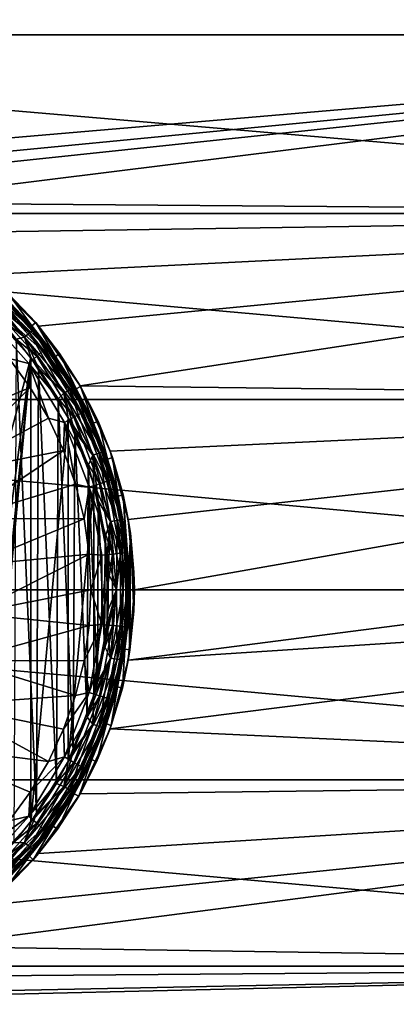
# Model space of a CAD drawing. Header units: metres. Extents: x -82 to 67, y -109 to 109.
# Tile 17 of 216: x -62.64 to -58.97, y -80.53 to -70.95. Entities that reach past the tile are written whole.
import ezdxf

# ---------------------------------------------------------------- set-up
doc = ezdxf.new("R2010")
doc.units = ezdxf.units.M
doc.layers.add('solid_21_382_010_XXX', color=7, linetype='CONTINUOUS')

msp = doc.modelspace()

# ---------------------------------------------------------------- linework, layer by layer
at = {"layer": 'solid_21_382_010_XXX'}
for points in [[(-71.32, -71.099586, -27.274794), (-51.02, -71.099594, -27.27479), (-51.02, -69.471657, -28.163712)], [(-71.32, -71.099586, -27.274794), (-51.02, -69.471657, -28.163712), (-71.32, -69.471657, -28.163713)], [(-71.32, -69.471657, -50.036285), (-51.02, -69.471672, -50.036297), (-51.02, -71.099609, -50.925217)], [(-71.32, -69.471657, -50.036285), (-51.02, -71.099609, -50.925217), (-71.32, -71.099586, -50.925205)], [(-71.32, -72.837456, -26.626598), (-51.02, -71.099594, -27.27479), (-71.32, -71.099586, -27.274794)], [(-71.32, -71.099586, -50.925205), (-51.02, -71.099609, -50.925217), (-51.02, -72.837479, -51.57341)], [(-71.32, -71.099586, -50.925205), (-51.02, -72.837479, -51.57341), (-71.32, -72.837456, -51.573402)], [(-65.519997, -72.5, -26.730593), (-51.02, -71.099594, -27.27479), (-71.32, -72.837456, -26.626598)], [(-64.839439, -72.558319, -26.711975), (-51.02, -71.099594, -27.27479), (-65.519997, -72.5, -26.730593)], [(-64.172546, -72.733788, -26.657507), (-51.02, -71.099594, -27.27479), (-64.839439, -72.558319, -26.711975)], [(-64.172546, -72.733788, -26.657507), (-51.02, -72.837463, -26.626596), (-51.02, -71.099594, -27.27479)], [(-63.536953, -73.026169, -26.572729), (-51.02, -72.837463, -26.626596), (-64.172546, -72.733788, -26.657507)], [(-71.32, -72.837456, -51.573402), (-51.02, -72.837479, -51.57341), (-51.02, -74.64991, -51.967678)], [(-71.32, -72.837456, -51.573402), (-51.02, -74.64991, -51.967678), (-71.32, -74.649887, -51.967674)], [(-62.955215, -73.430489, -26.467577), (-51.02, -72.837463, -26.626596), (-63.536953, -73.026169, -26.572729)], [(-62.451878, -73.933563, -26.355848), (-51.02, -72.837463, -26.626596), (-62.955215, -73.430489, -26.467577)], [(-62.047596, -74.514458, -26.252525), (-51.02, -72.837463, -26.626596), (-62.451878, -73.933563, -26.355848)], [(-62.047596, -74.514458, -26.252525), (-51.02, -74.649887, -26.232325), (-51.02, -72.837463, -26.626596)], [(-63.018688, -73.519043, -28.341486), (-62.99078, -73.485786, -28.276543), (-62.505795, -73.970772, -28.276543)], [(-62.990734, -73.485748, -30.523598), (-63.018612, -73.518974, -30.458618), (-62.538963, -73.998619, -30.458618)], [(-62.518105, -73.932678, -28.200001), (-62.505795, -73.970772, -28.276543), (-62.99078, -73.485786, -28.276543)], [(-62.774971, -73.659698, -28.200001), (-62.518105, -73.932678, -28.200001), (-62.99078, -73.485786, -28.276543)], [(-62.505737, -73.970741, -30.523598), (-62.774971, -73.659698, -30.6), (-62.990734, -73.485748, -30.523598)], [(-62.505737, -73.970741, -30.523598), (-62.990734, -73.485748, -30.523598), (-62.538963, -73.998619, -30.458618)], [(-62.955215, -73.430489, -26.467577), (-62.740211, -73.623756, -31.1), (-62.480083, -73.900208, -31.1)], [(-62.451878, -73.933563, -26.355848), (-62.955215, -73.430489, -26.467577), (-62.480083, -73.900208, -31.1)], [(-63.060459, -73.568825, -28.384844), (-63.018688, -73.519043, -28.341486), (-62.539055, -73.99868, -28.341486)], [(-62.588833, -74.040451, -28.384844), (-62.994915, -73.727554, -28.4), (-63.060459, -73.568825, -28.384844)], [(-62.588833, -74.040451, -28.384844), (-63.060459, -73.568825, -28.384844), (-62.539055, -73.99868, -28.341486)], [(-63.018612, -73.518974, -30.458618), (-63.060364, -73.568733, -30.415211), (-62.588722, -74.040375, -30.415211)], [(-62.671215, -74.061371, -30.4), (-62.588722, -74.040375, -30.415211), (-63.060364, -73.568733, -30.415211)], [(-62.539055, -73.99868, -28.341486), (-63.018688, -73.519043, -28.341486), (-62.505795, -73.970772, -28.276543)], [(-62.538963, -73.998619, -30.458618), (-63.018612, -73.518974, -30.458618), (-62.588722, -74.040375, -30.415211)], [(-62.858059, -73.604767, -26.918917), (-62.360916, -74.128784, -27.048277), (-62.847996, -73.590897, -27.048277)], [(-62.847996, -73.590897, -27.048277), (-62.360916, -74.128784, -27.048277), (-62.774971, -73.659698, -28.200001)], [(-62.411015, -74.173981, -26.797911), (-62.887703, -73.645676, -26.797911), (-62.934929, -73.710808, -26.69409)], [(-62.373608, -74.140228, -26.918917), (-62.858059, -73.604767, -26.918917), (-62.887703, -73.645676, -26.797911)], [(-62.373608, -74.140228, -26.918917), (-62.887703, -73.645676, -26.797911), (-62.411015, -74.173981, -26.797911)], [(-62.373608, -74.140228, -26.918917), (-62.360916, -74.128784, -27.048277), (-62.858059, -73.604767, -26.918917)], [(-62.774971, -73.659698, -30.6), (-62.518105, -73.932686, -30.6), (-62.77496, -73.659714, -31.1)], [(-62.505737, -73.970741, -30.523598), (-62.518105, -73.932686, -30.6), (-62.774971, -73.659698, -30.6)], [(-62.360916, -74.128784, -27.048277), (-62.518105, -73.932678, -28.200001), (-62.774971, -73.659698, -28.200001)], [(-62.77496, -73.659714, -31.1), (-62.518082, -73.932709, -31.1), (-62.740211, -73.623756, -31.1)], [(-62.518105, -73.932686, -30.6), (-62.518082, -73.932709, -31.1), (-62.77496, -73.659714, -31.1)], [(-62.518082, -73.932709, -31.1), (-62.480083, -73.900208, -31.1), (-62.740211, -73.623756, -31.1)], [(-62.470585, -74.227715, -26.69409), (-62.934929, -73.710808, -26.69409), (-62.99649, -73.795723, -26.61458)], [(-62.904812, -75.64991, -28.4), (-62.994915, -73.727554, -28.4), (-62.528217, -74.23909, -28.4)], [(-62.588833, -74.040451, -28.384844), (-62.528217, -74.23909, -28.4), (-62.994915, -73.727554, -28.4)], [(-62.411015, -74.173981, -26.797911), (-62.934929, -73.710808, -26.69409), (-62.470585, -74.227715, -26.69409)], [(-62.548233, -74.297768, -26.61458), (-62.99649, -73.795723, -26.61458), (-62.737713, -74.250694, -26.564878)], [(-62.470585, -74.227715, -26.69409), (-62.99649, -73.795723, -26.61458), (-62.548233, -74.297768, -26.61458)], [(-62.539055, -73.99868, -28.341486), (-62.505795, -73.970772, -28.276543), (-62.112392, -74.532608, -28.276543)], [(-62.505737, -73.970741, -30.523598), (-62.538963, -73.998619, -30.458618), (-62.149891, -74.554276, -30.458618)], [(-62.518105, -73.932678, -28.200001), (-62.288273, -74.228783, -28.200001), (-62.505795, -73.970772, -28.276543)], [(-62.360916, -74.128784, -27.048277), (-62.288273, -74.228783, -28.200001), (-62.518105, -73.932678, -28.200001)], [(-62.518105, -73.932686, -30.6), (-62.288269, -74.228783, -30.6), (-62.518082, -73.932709, -31.1)], [(-62.505737, -73.970741, -30.523598), (-62.288269, -74.228783, -30.6), (-62.518105, -73.932686, -30.6)], [(-62.518082, -73.932709, -31.1), (-62.288239, -74.228836, -31.1), (-62.480083, -73.900208, -31.1)], [(-62.288269, -74.228783, -30.6), (-62.288239, -74.228836, -31.1), (-62.518082, -73.932709, -31.1)], [(-62.288273, -74.228783, -28.200001), (-62.112392, -74.532608, -28.276543), (-62.505795, -73.970772, -28.276543)], [(-62.112331, -74.532593, -30.523598), (-62.288269, -74.228783, -30.6), (-62.505737, -73.970741, -30.523598)], [(-62.112331, -74.532593, -30.523598), (-62.505737, -73.970741, -30.523598), (-62.149891, -74.554276, -30.458618)], [(-62.288239, -74.228836, -31.1), (-62.24733, -74.200089, -31.1), (-62.480083, -73.900208, -31.1)], [(-62.451878, -73.933563, -26.355848), (-62.480083, -73.900208, -31.1), (-62.24733, -74.200089, -31.1)], [(-62.047596, -74.514458, -26.252525), (-62.451878, -73.933563, -26.355848), (-62.24733, -74.200089, -31.1)], [(-62.671215, -74.061371, -30.4), (-62.692825, -78.963646, -30.4), (-62.471874, -78.684357, -30.4)], [(-62.671215, -74.061371, -30.4), (-62.452713, -74.342628, -30.4), (-62.588722, -74.040375, -30.415211)], [(-62.671215, -74.061371, -30.4), (-62.471874, -78.684357, -30.4), (-62.452713, -74.342628, -30.4)], [(-62.588833, -74.040451, -28.384844), (-62.539055, -73.99868, -28.341486), (-62.14999, -74.554314, -28.341486)], [(-62.206268, -74.586807, -28.384844), (-62.528217, -74.23909, -28.4), (-62.588833, -74.040451, -28.384844)], [(-62.206268, -74.586807, -28.384844), (-62.588833, -74.040451, -28.384844), (-62.14999, -74.554314, -28.341486)], [(-62.538963, -73.998619, -30.458618), (-62.588722, -74.040375, -30.415211), (-62.206142, -74.586754, -30.415211)], [(-62.452713, -74.342628, -30.4), (-62.206142, -74.586754, -30.415211), (-62.588722, -74.040375, -30.415211)], [(-62.14999, -74.554314, -28.341486), (-62.539055, -73.99868, -28.341486), (-62.112392, -74.532608, -28.276543)], [(-62.149891, -74.554276, -30.458618), (-62.538963, -73.998619, -30.458618), (-62.206142, -74.586754, -30.415211)], [(-61.99522, -74.755226, -26.918917), (-62.373608, -74.140228, -26.918917), (-62.411015, -74.173981, -26.797911)], [(-62.373608, -74.140228, -26.918917), (-61.98045, -74.746689, -27.048277), (-62.360916, -74.128784, -27.048277)], [(-61.99522, -74.755226, -26.918917), (-61.98045, -74.746689, -27.048277), (-62.373608, -74.140228, -26.918917)], [(-62.360916, -74.128784, -27.048277), (-61.98045, -74.746689, -27.048277), (-62.288273, -74.228783, -28.200001)], [(-62.532711, -74.53109, -26.564878), (-62.737713, -74.250694, -26.564878), (-63.628513, -74.986465, -26.311182)], [(-62.528217, -74.23909, -28.4), (-62.528137, -78.760803, -28.4), (-62.994862, -79.272392, -28.4)], [(-62.78521, -76.78772, -28.4), (-62.528217, -74.23909, -28.4), (-62.994862, -79.272392, -28.4)], [(-62.785179, -76.212555, -28.4), (-62.904812, -75.64991, -28.4), (-62.528217, -74.23909, -28.4)], [(-62.78521, -76.78772, -28.4), (-62.785179, -76.212555, -28.4), (-62.528217, -74.23909, -28.4)], [(-62.548233, -74.297768, -26.61458), (-62.737713, -74.250694, -26.564878), (-62.532711, -74.53109, -26.564878)], [(-62.108044, -74.820488, -26.69409), (-62.470585, -74.227715, -26.69409), (-62.548233, -74.297768, -26.61458)], [(-62.528217, -74.23909, -28.4), (-62.163555, -74.827644, -28.4), (-62.528137, -78.760803, -28.4)], [(-62.206268, -74.586807, -28.384844), (-62.163555, -74.827644, -28.4), (-62.528217, -74.23909, -28.4)], [(-62.038742, -74.780411, -26.797911), (-62.411015, -74.173981, -26.797911), (-62.470585, -74.227715, -26.69409)], [(-62.038742, -74.780411, -26.797911), (-62.470585, -74.227715, -26.69409), (-62.108044, -74.820488, -26.69409)], [(-61.99522, -74.755226, -26.918917), (-62.411015, -74.173981, -26.797911), (-62.038742, -74.780411, -26.797911)], [(-62.288273, -74.228783, -28.200001), (-62.08754, -74.545334, -28.200001), (-62.112392, -74.532608, -28.276543)], [(-61.98045, -74.746689, -27.048277), (-62.08754, -74.545334, -28.200001), (-62.288273, -74.228783, -28.200001)], [(-62.288269, -74.228783, -30.6), (-62.087536, -74.545341, -30.6), (-62.288239, -74.228836, -31.1)], [(-62.112331, -74.532593, -30.523598), (-62.087536, -74.545341, -30.6), (-62.288269, -74.228783, -30.6)], [(-62.288239, -74.228836, -31.1), (-62.087563, -74.545296, -31.1), (-62.24733, -74.200089, -31.1)], [(-62.087536, -74.545341, -30.6), (-62.087563, -74.545296, -31.1), (-62.288239, -74.228836, -31.1)], [(-62.087563, -74.545296, -31.1), (-62.044113, -74.520554, -31.1), (-62.24733, -74.200089, -31.1)], [(-62.047596, -74.514458, -26.252525), (-62.24733, -74.200089, -31.1), (-62.044113, -74.520554, -31.1)], [(-62.548233, -74.297768, -26.61458), (-62.532711, -74.53109, -26.564878), (-62.355862, -74.830055, -26.564878)], [(-62.198372, -74.872734, -26.61458), (-62.548233, -74.297768, -26.61458), (-62.355862, -74.830055, -26.564878)], [(-62.108044, -74.820488, -26.69409), (-62.548233, -74.297768, -26.61458), (-62.198372, -74.872734, -26.61458)], [(-62.452713, -74.342628, -30.4), (-62.471874, -78.684357, -30.4), (-62.278446, -78.385422, -30.4)], [(-62.452713, -74.342628, -30.4), (-62.261898, -74.643318, -30.4), (-62.206142, -74.586754, -30.415211)], [(-62.452713, -74.342628, -30.4), (-62.278446, -78.385422, -30.4), (-62.261898, -74.643318, -30.4)], [(-62.532711, -74.53109, -26.564878), (-63.628513, -74.986465, -26.311182), (-63.373844, -75.376381, -26.311182)], [(-62.355862, -74.830055, -26.564878), (-62.532711, -74.53109, -26.564878), (-63.373844, -75.376381, -26.311182)], [(-62.14999, -74.554314, -28.341486), (-62.112392, -74.532608, -28.276543), (-61.822525, -75.154221, -28.276543)], [(-62.112331, -74.532593, -30.523598), (-62.149891, -74.554276, -30.458618), (-61.86322, -75.169052, -30.458618)], [(-61.917717, -74.879486, -28.200001), (-61.822525, -75.154221, -28.276543), (-62.112392, -74.532608, -28.276543)], [(-62.08754, -74.545334, -28.200001), (-61.917717, -74.879486, -28.200001), (-62.112392, -74.532608, -28.276543)], [(-61.822464, -75.154221, -30.523598), (-62.087536, -74.545341, -30.6), (-62.112331, -74.532593, -30.523598)], [(-61.822464, -75.154221, -30.523598), (-62.112331, -74.532593, -30.523598), (-61.86322, -75.169052, -30.458618)], [(-62.087563, -74.545296, -31.1), (-61.917709, -74.879509, -31.1), (-62.044113, -74.520554, -31.1)], [(-61.917713, -74.879494, -30.6), (-61.917709, -74.879509, -31.1), (-62.087563, -74.545296, -31.1)], [(-62.087536, -74.545341, -30.6), (-61.917713, -74.879494, -30.6), (-62.087563, -74.545296, -31.1)], [(-61.98045, -74.746689, -27.048277), (-61.917717, -74.879486, -28.200001), (-62.08754, -74.545334, -28.200001)], [(-61.822464, -75.154221, -30.523598), (-61.917713, -74.879494, -30.6), (-62.087536, -74.545341, -30.6)], [(-61.754864, -75.149536, -26.170334), (-51.02, -74.649887, -26.232325), (-62.047596, -74.514458, -26.252525)], [(-62.047596, -74.514458, -26.252525), (-62.044113, -74.520554, -31.1), (-61.872108, -74.858994, -31.1)], [(-61.754864, -75.149536, -26.170334), (-62.047596, -74.514458, -26.252525), (-61.872108, -74.858994, -31.1)], [(-61.917709, -74.879509, -31.1), (-61.872108, -74.858994, -31.1), (-62.044113, -74.520554, -31.1)], [(-62.261898, -74.643318, -30.4), (-62.278446, -78.385422, -30.4), (-62.114231, -78.069473, -30.4)], [(-62.261898, -74.643318, -30.4), (-62.100494, -74.960693, -30.4), (-62.206142, -74.586754, -30.415211)], [(-62.261898, -74.643318, -30.4), (-62.114231, -78.069473, -30.4), (-62.100494, -74.960693, -30.4)], [(-62.206268, -74.586807, -28.384844), (-62.14999, -74.554314, -28.341486), (-61.863323, -75.169067, -28.341486)], [(-61.924389, -75.191292, -28.384844), (-62.163555, -74.827644, -28.4), (-62.206268, -74.586807, -28.384844)], [(-61.924389, -75.191292, -28.384844), (-62.206268, -74.586807, -28.384844), (-61.863323, -75.169067, -28.341486)], [(-62.149891, -74.554276, -30.458618), (-62.206142, -74.586754, -30.415211), (-61.924255, -75.191269, -30.415211)], [(-62.100494, -74.960693, -30.4), (-61.924255, -75.191269, -30.415211), (-62.206142, -74.586754, -30.415211)], [(-61.863323, -75.169067, -28.341486), (-62.14999, -74.554314, -28.341486), (-61.822525, -75.154221, -28.276543)], [(-61.86322, -75.169052, -30.458618), (-62.149891, -74.554276, -30.458618), (-61.924255, -75.191269, -30.415211)], [(-71.32, -74.649887, -51.967674), (-51.02, -74.64991, -51.967678), (-51.02, -76.5, -52.099998)], [(-71.32, -74.649887, -51.967674), (-51.02, -76.5, -52.099998), (-71.32, -76.5, -52.099998)], [(-61.578693, -75.817261, -26.117941), (-51.02, -74.649887, -26.232325), (-61.754864, -75.149536, -26.170334)], [(-61.578693, -75.817261, -26.117941), (-61.519997, -76.499977, -26.1), (-51.02, -74.649887, -26.232325)], [(-56.27, -76.499977, -26.1), (-51.02, -74.649887, -26.232325), (-61.519997, -76.499977, -26.1)], [(-62.208836, -75.144753, -26.564878), (-62.355862, -74.830055, -26.564878), (-63.373844, -75.376381, -26.311182)], [(-62.163555, -74.827644, -28.4), (-62.163475, -78.172195, -28.4), (-62.528137, -78.760803, -28.4)], [(-62.198372, -74.872734, -26.61458), (-62.355862, -74.830055, -26.564878), (-62.208836, -75.144753, -26.564878)], [(-61.859409, -75.46933, -26.69409), (-62.108044, -74.820488, -26.69409), (-62.198372, -74.872734, -26.61458)], [(-62.163555, -74.827644, -28.4), (-61.913307, -75.473228, -28.4), (-62.163475, -78.172195, -28.4)], [(-61.924389, -75.191292, -28.384844), (-61.913307, -75.473228, -28.4), (-62.163555, -74.827644, -28.4)], [(-61.78339, -75.444588, -26.797911), (-62.038742, -74.780411, -26.797911), (-62.108044, -74.820488, -26.69409)], [(-61.78339, -75.444588, -26.797911), (-62.108044, -74.820488, -26.69409), (-61.859409, -75.46933, -26.69409)], [(-61.735641, -75.429047, -26.918917), (-61.99522, -74.755226, -26.918917), (-62.038742, -74.780411, -26.797911)], [(-61.735641, -75.429047, -26.918917), (-62.038742, -74.780411, -26.797911), (-61.78339, -75.444588, -26.797911)], [(-61.99522, -74.755226, -26.918917), (-61.71944, -75.423775, -27.048277), (-61.98045, -74.746689, -27.048277)], [(-61.735641, -75.429047, -26.918917), (-61.71944, -75.423775, -27.048277), (-61.99522, -74.755226, -26.918917)], [(-61.98045, -74.746689, -27.048277), (-61.71944, -75.423775, -27.048277), (-61.917717, -74.879486, -28.200001)], [(-62.198372, -74.872734, -26.61458), (-62.208836, -75.144753, -26.564878), (-62.093021, -75.472229, -26.564878)], [(-61.958488, -75.501579, -26.61458), (-62.198372, -74.872734, -26.61458), (-62.093021, -75.472229, -26.564878)], [(-61.859409, -75.46933, -26.69409), (-62.198372, -74.872734, -26.61458), (-61.958488, -75.501579, -26.61458)], [(-61.917717, -74.879486, -28.200001), (-61.780331, -75.228233, -28.200001), (-61.822525, -75.154221, -28.276543)], [(-61.71944, -75.423775, -27.048277), (-61.780331, -75.228233, -28.200001), (-61.917717, -74.879486, -28.200001)], [(-61.917713, -74.879494, -30.6), (-61.780331, -75.228249, -30.6), (-61.917709, -74.879509, -31.1)], [(-61.822464, -75.154221, -30.523598), (-61.780331, -75.228249, -30.6), (-61.917713, -74.879494, -30.6)], [(-61.917709, -74.879509, -31.1), (-61.780319, -75.228271, -31.1), (-61.872108, -74.858994, -31.1)], [(-61.780331, -75.228249, -30.6), (-61.780319, -75.228271, -31.1), (-61.917709, -74.879509, -31.1)], [(-61.780319, -75.228271, -31.1), (-61.732983, -75.212173, -31.1), (-61.872108, -74.858994, -31.1)], [(-61.754864, -75.149536, -26.170334), (-61.872108, -74.858994, -31.1), (-61.732983, -75.212173, -31.1)], [(-62.100494, -74.960693, -30.4), (-62.114231, -78.069473, -30.4), (-61.980743, -77.73941, -30.4)], [(-62.100494, -74.960693, -30.4), (-61.969913, -75.291954, -30.4), (-61.924255, -75.191269, -30.415211)], [(-62.100494, -74.960693, -30.4), (-61.980743, -77.73941, -30.4), (-61.969913, -75.291954, -30.4)], [(-62.208836, -75.144753, -26.564878), (-63.373844, -75.376381, -26.311182), (-63.198494, -75.807823, -26.311182)], [(-62.093021, -75.472229, -26.564878), (-62.208836, -75.144753, -26.564878), (-63.198494, -75.807823, -26.311182)], [(-61.969913, -75.291954, -30.4), (-61.871349, -75.634071, -30.4), (-61.924255, -75.191269, -30.415211)], [(-61.924389, -75.191292, -28.384844), (-61.863323, -75.169067, -28.341486), (-61.687763, -75.824257, -28.341486)], [(-61.751759, -75.835548, -28.384844), (-61.913307, -75.473228, -28.4), (-61.924389, -75.191292, -28.384844)], [(-61.751759, -75.835548, -28.384844), (-61.924389, -75.191292, -28.384844), (-61.687763, -75.824257, -28.341486)], [(-61.86322, -75.169052, -30.458618), (-61.924255, -75.191269, -30.415211), (-61.751625, -75.835548, -30.415211)], [(-61.871349, -75.634071, -30.4), (-61.751625, -75.835548, -30.415211), (-61.924255, -75.191269, -30.415211)], [(-61.863323, -75.169067, -28.341486), (-61.822525, -75.154221, -28.276543), (-61.645008, -75.816719, -28.276543)], [(-61.687763, -75.824257, -28.341486), (-61.863323, -75.169067, -28.341486), (-61.645008, -75.816719, -28.276543)], [(-61.822464, -75.154221, -30.523598), (-61.86322, -75.169052, -30.458618), (-61.687656, -75.824265, -30.458618)], [(-61.687656, -75.824265, -30.458618), (-61.86322, -75.169052, -30.458618), (-61.751625, -75.835548, -30.415211)], [(-61.67662, -75.58844, -28.200001), (-61.645008, -75.816719, -28.276543), (-61.822525, -75.154221, -28.276543)], [(-61.780331, -75.228233, -28.200001), (-61.67662, -75.58844, -28.200001), (-61.822525, -75.154221, -28.276543)], [(-61.644943, -75.816734, -30.523598), (-61.780331, -75.228249, -30.6), (-61.822464, -75.154221, -30.523598)], [(-61.644943, -75.816734, -30.523598), (-61.822464, -75.154221, -30.523598), (-61.687656, -75.824265, -30.458618)], [(-61.780319, -75.228271, -31.1), (-61.676624, -75.588432, -31.1), (-61.732983, -75.212173, -31.1)], [(-61.754864, -75.149536, -26.170334), (-61.732983, -75.212173, -31.1), (-61.627975, -75.576889, -31.1)], [(-61.578693, -75.817261, -26.117941), (-61.754864, -75.149536, -26.170334), (-61.627975, -75.576889, -31.1)], [(-61.676624, -75.588432, -31.1), (-61.627975, -75.576889, -31.1), (-61.732983, -75.212173, -31.1)], [(-61.969913, -75.291954, -30.4), (-61.980743, -77.73941, -30.4), (-61.879147, -77.398155, -30.4)], [(-61.969913, -75.291954, -30.4), (-61.879147, -77.398155, -30.4), (-61.871349, -75.634071, -30.4)], [(-61.71944, -75.423775, -27.048277), (-61.67662, -75.58844, -28.200001), (-61.780331, -75.228233, -28.200001)], [(-61.780331, -75.228249, -30.6), (-61.67662, -75.588448, -30.6), (-61.780319, -75.228271, -31.1)], [(-61.644943, -75.816734, -30.523598), (-61.67662, -75.588448, -30.6), (-61.780331, -75.228249, -30.6)], [(-61.67662, -75.588448, -30.6), (-61.676624, -75.588432, -31.1), (-61.780319, -75.228271, -31.1)], [(-62.00951, -75.809387, -26.564878), (-62.093021, -75.472229, -26.564878), (-63.198494, -75.807823, -26.311182)], [(-61.913307, -75.473228, -28.4), (-61.913239, -77.526543, -28.4), (-62.163475, -78.172195, -28.4)], [(-61.958488, -75.501579, -26.61458), (-62.093021, -75.472229, -26.564878), (-62.00951, -75.809387, -26.564878)], [(-61.958488, -75.501579, -26.61458), (-62.00951, -75.809387, -26.564878), (-61.959084, -76.153061, -26.564878)], [(-61.836525, -76.163475, -26.61458), (-61.958488, -75.501579, -26.61458), (-61.959084, -76.153061, -26.564878)], [(-61.732983, -76.152573, -26.69409), (-61.859409, -75.46933, -26.69409), (-61.958488, -75.501579, -26.61458)], [(-61.732983, -76.152573, -26.69409), (-61.958488, -75.501579, -26.61458), (-61.836525, -76.163475, -26.61458)], [(-61.913307, -75.473228, -28.4), (-61.786022, -76.153717, -28.4), (-61.913239, -77.526543, -28.4)], [(-61.751759, -75.835548, -28.384844), (-61.786022, -76.153717, -28.4), (-61.913307, -75.473228, -28.4)], [(-61.653534, -76.144211, -26.797911), (-61.78339, -75.444588, -26.797911), (-61.859409, -75.46933, -26.69409)], [(-61.653534, -76.144211, -26.797911), (-61.859409, -75.46933, -26.69409), (-61.732983, -76.152573, -26.69409)], [(-61.60363, -76.138962, -26.918917), (-61.735641, -75.429047, -26.918917), (-61.78339, -75.444588, -26.797911)], [(-61.60363, -76.138962, -26.918917), (-61.78339, -75.444588, -26.797911), (-61.653534, -76.144211, -26.797911)], [(-61.735641, -75.429047, -26.918917), (-61.586697, -76.137184, -27.048277), (-61.71944, -75.423775, -27.048277)], [(-61.60363, -76.138962, -26.918917), (-61.586697, -76.137184, -27.048277), (-61.735641, -75.429047, -26.918917)], [(-61.71944, -75.423775, -27.048277), (-61.586697, -76.137184, -27.048277), (-61.67662, -75.58844, -28.200001)], [(-61.676624, -75.588432, -31.1), (-61.607517, -75.956902, -31.1), (-61.627975, -75.576889, -31.1)], [(-61.607521, -75.956856, -30.6), (-61.607517, -75.956902, -31.1), (-61.676624, -75.588432, -31.1)], [(-61.67662, -75.588448, -30.6), (-61.607521, -75.956856, -30.6), (-61.676624, -75.588432, -31.1)], [(-61.67662, -75.58844, -28.200001), (-61.607521, -75.956848, -28.200001), (-61.645008, -75.816719, -28.276543)], [(-61.586697, -76.137184, -27.048277), (-61.607521, -75.956848, -28.200001), (-61.67662, -75.58844, -28.200001)], [(-61.644943, -75.816734, -30.523598), (-61.607521, -75.956856, -30.6), (-61.67662, -75.588448, -30.6)], [(-61.573658, -76.330093, -31.1), (-61.557991, -75.950027, -31.1), (-61.627975, -75.576889, -31.1)], [(-61.578693, -75.817261, -26.117941), (-61.627975, -75.576889, -31.1), (-61.557991, -75.950027, -31.1)], [(-61.607517, -75.956902, -31.1), (-61.573658, -76.330093, -31.1), (-61.627975, -75.576889, -31.1)], [(-61.871349, -75.634071, -30.4), (-61.879147, -77.398155, -30.4), (-61.810387, -77.048874, -30.4)], [(-61.871349, -75.634071, -30.4), (-61.805668, -75.984024, -30.4), (-61.751625, -75.835548, -30.415211)], [(-61.871349, -75.634071, -30.4), (-61.810387, -77.048874, -30.4), (-61.805668, -75.984024, -30.4)], [(-62.00951, -75.809387, -26.564878), (-63.198494, -75.807823, -26.311182), (-63.108944, -76.264847, -26.311182)], [(-61.959084, -76.153061, -26.564878), (-62.00951, -75.809387, -26.564878), (-63.108944, -76.264847, -26.311182)], [(-61.805668, -75.984024, -30.4), (-61.773476, -76.338547, -30.4), (-61.751625, -75.835548, -30.415211)], [(-61.693626, -76.499985, -28.384844), (-61.786022, -76.153717, -28.4), (-61.751759, -75.835548, -28.384844)], [(-61.773476, -76.338547, -30.4), (-61.693493, -76.500015, -30.415211), (-61.751625, -75.835548, -30.415211)], [(-61.751759, -75.835548, -28.384844), (-61.687763, -75.824257, -28.341486), (-61.628643, -76.499985, -28.341486)], [(-61.693626, -76.499985, -28.384844), (-61.751759, -75.835548, -28.384844), (-61.628643, -76.499985, -28.341486)], [(-61.687656, -75.824265, -30.458618), (-61.751625, -75.835548, -30.415211), (-61.693493, -76.500015, -30.415211)], [(-61.62854, -76.500015, -30.458618), (-61.687656, -75.824265, -30.458618), (-61.693493, -76.500015, -30.415211)], [(-61.687763, -75.824257, -28.341486), (-61.645008, -75.816719, -28.276543), (-61.585228, -76.499985, -28.276543)], [(-61.628643, -76.499985, -28.341486), (-61.687763, -75.824257, -28.341486), (-61.585228, -76.499985, -28.276543)], [(-61.644943, -75.816734, -30.523598), (-61.687656, -75.824265, -30.458618), (-61.62854, -76.500015, -30.458618)], [(-61.573654, -76.330147, -28.200001), (-61.585228, -76.499985, -28.276543), (-61.645008, -75.816719, -28.276543)], [(-61.607521, -75.956848, -28.200001), (-61.573654, -76.330147, -28.200001), (-61.645008, -75.816719, -28.276543)], [(-61.585167, -76.500015, -30.523598), (-61.607521, -75.956856, -30.6), (-61.644943, -75.816734, -30.523598)], [(-61.585167, -76.500015, -30.523598), (-61.644943, -75.816734, -30.523598), (-61.62854, -76.500015, -30.458618)], [(-61.578693, -75.817261, -26.117941), (-61.523705, -76.327942, -31.1), (-61.519997, -76.499977, -26.1)], [(-61.578693, -75.817261, -26.117941), (-61.557991, -75.950027, -31.1), (-61.523705, -76.327942, -31.1)], [(-61.805668, -75.984024, -30.4), (-61.810387, -77.048874, -30.4), (-61.775055, -76.694588, -30.4)], [(-61.805668, -75.984024, -30.4), (-61.775055, -76.694588, -30.4), (-61.773476, -76.338547, -30.4)], [(-61.586697, -76.137184, -27.048277), (-61.573654, -76.330147, -28.200001), (-61.607521, -75.956848, -28.200001)], [(-61.607521, -75.956856, -30.6), (-61.573654, -76.330154, -30.6), (-61.607517, -75.956902, -31.1)], [(-61.585167, -76.500015, -30.523598), (-61.573654, -76.330154, -30.6), (-61.607521, -75.956856, -30.6)], [(-61.573654, -76.330154, -30.6), (-61.573658, -76.330093, -31.1), (-61.607517, -75.956902, -31.1)], [(-61.573658, -76.330093, -31.1), (-61.563057, -77.08532, -31.1), (-61.557991, -75.950027, -31.1)], [(-61.563057, -77.08532, -31.1), (-61.525387, -76.707565, -31.1), (-61.557991, -75.950027, -31.1)], [(-61.525387, -76.707565, -31.1), (-61.523705, -76.327942, -31.1), (-61.557991, -75.950027, -31.1)], [(-61.959084, -76.153061, -26.564878), (-63.108944, -76.264847, -26.311182), (-63.108498, -76.73056, -26.311182)], [(-61.942223, -76.5, -26.564878), (-61.959084, -76.153061, -26.564878), (-63.108498, -76.73056, -26.311182)], [(-61.836525, -76.163475, -26.61458), (-61.959084, -76.153061, -26.564878), (-61.942223, -76.5, -26.564878)], [(-61.836525, -76.836525, -26.61458), (-61.836525, -76.163475, -26.61458), (-61.942223, -76.5, -26.564878)], [(-61.786022, -76.153717, -28.4), (-61.785999, -76.846016, -28.4), (-61.913239, -77.526543, -28.4)], [(-61.732983, -76.152573, -26.69409), (-61.836525, -76.163475, -26.61458), (-61.836525, -76.836525, -26.61458)], [(-61.732983, -76.847427, -26.69409), (-61.732983, -76.152573, -26.69409), (-61.836525, -76.836525, -26.61458)], [(-61.693626, -76.499985, -28.384844), (-61.785999, -76.846016, -28.4), (-61.786022, -76.153717, -28.4)], [(-61.653534, -76.144211, -26.797911), (-61.732983, -76.152573, -26.69409), (-61.732983, -76.847427, -26.69409)], [(-61.653534, -76.855789, -26.797911), (-61.653534, -76.144211, -26.797911), (-61.732983, -76.847427, -26.69409)], [(-61.60363, -76.138962, -26.918917), (-61.653534, -76.144211, -26.797911), (-61.653534, -76.855789, -26.797911)], [(-61.60363, -76.861046, -26.918917), (-61.60363, -76.138962, -26.918917), (-61.653534, -76.855789, -26.797911)], [(-61.60363, -76.861046, -26.918917), (-61.5867, -76.862831, -27.048277), (-61.586697, -76.137184, -27.048277)], [(-61.60363, -76.861046, -26.918917), (-61.586697, -76.137184, -27.048277), (-61.60363, -76.138962, -26.918917)], [(-61.586697, -76.137184, -27.048277), (-61.5867, -76.862831, -27.048277), (-61.573654, -76.330147, -28.200001)], [(-61.773476, -76.338547, -30.4), (-61.775055, -76.694588, -30.4), (-61.693493, -76.500015, -30.415211)], [(-61.5867, -76.862831, -27.048277), (-61.575321, -76.704971, -28.200001), (-61.573654, -76.330147, -28.200001)], [(-61.573654, -76.330147, -28.200001), (-61.575321, -76.704971, -28.200001), (-61.585228, -76.499985, -28.276543)], [(-61.585167, -76.500015, -30.523598), (-61.575321, -76.704987, -30.6), (-61.573654, -76.330154, -30.6)], [(-61.573658, -76.330093, -31.1), (-61.575321, -76.704971, -31.1), (-61.563057, -77.08532, -31.1)], [(-61.573654, -76.330154, -30.6), (-61.575321, -76.704971, -31.1), (-61.573658, -76.330093, -31.1)], [(-61.573654, -76.330154, -30.6), (-61.575321, -76.704987, -30.6), (-61.575321, -76.704971, -31.1)], [(-61.525387, -76.707565, -31.1), (-61.519997, -76.499977, -26.1), (-61.523705, -76.327942, -31.1)], [(-71.32, -76.5, -52.099998), (-51.02, -76.5, -52.099998), (-51.02, -78.350105, -51.967678)], [(-71.32, -78.350113, -51.967674), (-71.32, -76.5, -52.099998), (-51.02, -78.350105, -51.967678)], [(-61.959084, -76.846947, -26.564878), (-61.942223, -76.5, -26.564878), (-63.108498, -76.73056, -26.311182)], [(-61.836525, -76.836525, -26.61458), (-61.942223, -76.5, -26.564878), (-61.959084, -76.846947, -26.564878)], [(-61.810387, -77.048874, -30.4), (-61.751629, -77.164482, -30.415211), (-61.693493, -76.500015, -30.415211)], [(-61.775055, -76.694588, -30.4), (-61.810387, -77.048874, -30.4), (-61.693493, -76.500015, -30.415211)], [(-61.751755, -77.164429, -28.384844), (-61.785999, -76.846016, -28.4), (-61.693626, -76.499985, -28.384844)], [(-61.755569, -77.852402, -26.170538), (-51.02, -78.349991, -26.232306), (-51.02, -76.499977, -26.1)], [(-61.578892, -77.18383, -26.117998), (-61.755569, -77.852402, -26.170538), (-51.02, -76.499977, -26.1)], [(-61.751755, -77.164429, -28.384844), (-61.693626, -76.499985, -28.384844), (-61.687759, -77.175713, -28.341486)], [(-61.62854, -76.500015, -30.458618), (-61.693493, -76.500015, -30.415211), (-61.751629, -77.164482, -30.415211)], [(-61.68766, -77.175758, -30.458618), (-61.62854, -76.500015, -30.458618), (-61.751629, -77.164482, -30.415211)], [(-61.693626, -76.499985, -28.384844), (-61.628643, -76.499985, -28.341486), (-61.687759, -77.175713, -28.341486)], [(-61.687759, -77.175713, -28.341486), (-61.628643, -76.499985, -28.341486), (-61.645, -77.18325, -28.276543)], [(-61.585167, -76.500015, -30.523598), (-61.62854, -76.500015, -30.458618), (-61.68766, -77.175758, -30.458618)], [(-61.644951, -77.183289, -30.523598), (-61.585167, -76.500015, -30.523598), (-61.68766, -77.175758, -30.458618)], [(-61.612511, -77.077957, -28.200001), (-61.645, -77.18325, -28.276543), (-61.585228, -76.499985, -28.276543)], [(-61.628643, -76.499985, -28.341486), (-61.585228, -76.499985, -28.276543), (-61.645, -77.18325, -28.276543)], [(-61.644951, -77.183289, -30.523598), (-61.575321, -76.704987, -30.6), (-61.585167, -76.500015, -30.523598)], [(-61.575321, -76.704971, -28.200001), (-61.612511, -77.077957, -28.200001), (-61.585228, -76.499985, -28.276543)], [(-56.27, -76.499977, -26.1), (-61.578892, -77.18383, -26.117998), (-51.02, -76.499977, -26.1)], [(-56.27, -76.499977, -26.1), (-61.519997, -76.499977, -26.1), (-61.578892, -77.18383, -26.117998)], [(-61.563057, -77.08532, -31.1), (-61.578892, -77.18383, -26.117998), (-61.519997, -76.499977, -26.1)], [(-61.563057, -77.08532, -31.1), (-61.519997, -76.499977, -26.1), (-61.525387, -76.707565, -31.1)], [(-61.959084, -76.846947, -26.564878), (-63.108498, -76.73056, -26.311182), (-63.197178, -77.187752, -26.311182)], [(-61.644951, -77.183289, -30.523598), (-61.612514, -77.077972, -30.6), (-61.575321, -76.704987, -30.6)], [(-61.575321, -76.704971, -31.1), (-61.612518, -77.078003, -31.1), (-61.563057, -77.08532, -31.1)], [(-61.612514, -77.077972, -30.6), (-61.612518, -77.078003, -31.1), (-61.575321, -76.704971, -31.1)], [(-61.575321, -76.704987, -30.6), (-61.612514, -77.077972, -30.6), (-61.575321, -76.704971, -31.1)], [(-61.5867, -76.862831, -27.048277), (-61.612511, -77.077957, -28.200001), (-61.575321, -76.704971, -28.200001)], [(-62.00951, -77.190613, -26.564878), (-61.959084, -76.846947, -26.564878), (-63.197178, -77.187752, -26.311182)], [(-61.836525, -76.836525, -26.61458), (-61.959084, -76.846947, -26.564878), (-62.00951, -77.190613, -26.564878)], [(-61.958488, -77.498421, -26.61458), (-61.836525, -76.836525, -26.61458), (-62.00951, -77.190613, -26.564878)], [(-61.732983, -76.847427, -26.69409), (-61.836525, -76.836525, -26.61458), (-61.958488, -77.498421, -26.61458)], [(-61.859409, -77.53067, -26.69409), (-61.732983, -76.847427, -26.69409), (-61.958488, -77.498421, -26.61458)], [(-61.751755, -77.164429, -28.384844), (-61.913239, -77.526543, -28.4), (-61.785999, -76.846016, -28.4)], [(-61.653534, -76.855789, -26.797911), (-61.732983, -76.847427, -26.69409), (-61.859409, -77.53067, -26.69409)], [(-61.78339, -77.555412, -26.797911), (-61.653534, -76.855789, -26.797911), (-61.859409, -77.53067, -26.69409)], [(-61.60363, -76.861046, -26.918917), (-61.653534, -76.855789, -26.797911), (-61.78339, -77.555412, -26.797911)], [(-61.735645, -77.570961, -26.918917), (-61.60363, -76.861046, -26.918917), (-61.78339, -77.555412, -26.797911)], [(-61.735645, -77.570961, -26.918917), (-61.5867, -76.862831, -27.048277), (-61.60363, -76.861046, -26.918917)], [(-61.735645, -77.570961, -26.918917), (-61.719444, -77.576233, -27.048277), (-61.5867, -76.862831, -27.048277)], [(-61.5867, -76.862831, -27.048277), (-61.719444, -77.576233, -27.048277), (-61.612511, -77.077957, -28.200001)], [(-61.810387, -77.048874, -30.4), (-61.879147, -77.398155, -30.4), (-61.751629, -77.164482, -30.415211)], [(-61.719444, -77.576233, -27.048277), (-61.684887, -77.445732, -28.200001), (-61.612511, -77.077957, -28.200001)], [(-61.612514, -77.077972, -30.6), (-61.684891, -77.445755, -30.6), (-61.612518, -77.078003, -31.1)], [(-61.644951, -77.183289, -30.523598), (-61.684891, -77.445755, -30.6), (-61.612514, -77.077972, -30.6)], [(-61.684891, -77.445755, -30.6), (-61.684875, -77.445679, -31.1), (-61.612518, -77.078003, -31.1)], [(-61.612511, -77.077957, -28.200001), (-61.684887, -77.445732, -28.200001), (-61.645, -77.18325, -28.276543)], [(-61.612518, -77.078003, -31.1), (-61.684875, -77.445679, -31.1), (-61.63633, -77.457649, -31.1)], [(-61.612518, -77.078003, -31.1), (-61.63633, -77.457649, -31.1), (-61.563057, -77.08532, -31.1)], [(-61.63633, -77.457649, -31.1), (-61.578892, -77.18383, -26.117998), (-61.563057, -77.08532, -31.1)], [(-62.093025, -77.527779, -26.564878), (-63.197178, -77.187752, -26.311182), (-63.371708, -77.619522, -26.311182)], [(-62.093025, -77.527779, -26.564878), (-62.00951, -77.190613, -26.564878), (-63.197178, -77.187752, -26.311182)], [(-61.958488, -77.498421, -26.61458), (-62.00951, -77.190613, -26.564878), (-62.093025, -77.527779, -26.564878)], [(-61.980743, -77.73941, -30.4), (-61.924267, -77.808754, -30.415211), (-61.751629, -77.164482, -30.415211)], [(-61.879147, -77.398155, -30.4), (-61.980743, -77.73941, -30.4), (-61.751629, -77.164482, -30.415211)], [(-61.924381, -77.808678, -28.384844), (-61.913239, -77.526543, -28.4), (-61.751755, -77.164429, -28.384844)], [(-61.924381, -77.808678, -28.384844), (-61.751755, -77.164429, -28.384844), (-61.863316, -77.83091, -28.341486)], [(-61.68766, -77.175758, -30.458618), (-61.751629, -77.164482, -30.415211), (-61.924267, -77.808754, -30.415211)], [(-61.863228, -77.830971, -30.458618), (-61.68766, -77.175758, -30.458618), (-61.924267, -77.808754, -30.415211)], [(-61.751755, -77.164429, -28.384844), (-61.687759, -77.175713, -28.341486), (-61.863316, -77.83091, -28.341486)], [(-61.863316, -77.83091, -28.341486), (-61.687759, -77.175713, -28.341486), (-61.822517, -77.845757, -28.276543)], [(-61.644951, -77.183289, -30.523598), (-61.68766, -77.175758, -30.458618), (-61.863228, -77.830971, -30.458618)], [(-61.822472, -77.84581, -30.523598), (-61.644951, -77.183289, -30.523598), (-61.863228, -77.830971, -30.458618)], [(-61.687759, -77.175713, -28.341486), (-61.645, -77.18325, -28.276543), (-61.822517, -77.845757, -28.276543)], [(-61.791798, -77.805, -28.200001), (-61.822517, -77.845757, -28.276543), (-61.645, -77.18325, -28.276543)], [(-61.822472, -77.84581, -30.523598), (-61.684891, -77.445755, -30.6), (-61.644951, -77.183289, -30.523598)], [(-61.684887, -77.445732, -28.200001), (-61.791798, -77.805, -28.200001), (-61.645, -77.18325, -28.276543)], [(-61.74461, -77.821518, -31.1), (-61.755569, -77.852402, -26.170538), (-61.578892, -77.18383, -26.117998)], [(-61.74461, -77.821518, -31.1), (-61.578892, -77.18383, -26.117998), (-61.63633, -77.457649, -31.1)], [(-61.958488, -77.498421, -26.61458), (-62.093025, -77.527779, -26.564878), (-62.208839, -77.855247, -26.564878)], [(-62.198372, -78.127266, -26.61458), (-61.958488, -77.498421, -26.61458), (-62.208839, -77.855247, -26.564878)], [(-61.859409, -77.53067, -26.69409), (-61.958488, -77.498421, -26.61458), (-62.198372, -78.127266, -26.61458)], [(-61.822472, -77.84581, -30.523598), (-61.791805, -77.805016, -30.6), (-61.684891, -77.445755, -30.6)], [(-61.684891, -77.445755, -30.6), (-61.791805, -77.805016, -30.6), (-61.791801, -77.805, -31.1)], [(-61.684875, -77.445679, -31.1), (-61.791801, -77.805, -31.1), (-61.74461, -77.821518, -31.1)], [(-61.684891, -77.445755, -30.6), (-61.791801, -77.805, -31.1), (-61.684875, -77.445679, -31.1)], [(-61.719444, -77.576233, -27.048277), (-61.791798, -77.805, -28.200001), (-61.684887, -77.445732, -28.200001)], [(-61.684875, -77.445679, -31.1), (-61.74461, -77.821518, -31.1), (-61.63633, -77.457649, -31.1)], [(-62.208839, -77.855247, -26.564878), (-62.093025, -77.527779, -26.564878), (-63.371708, -77.619522, -26.311182)], [(-62.108044, -78.179512, -26.69409), (-61.859409, -77.53067, -26.69409), (-62.198372, -78.127266, -26.61458)], [(-61.924381, -77.808678, -28.384844), (-62.163475, -78.172195, -28.4), (-61.913239, -77.526543, -28.4)], [(-61.78339, -77.555412, -26.797911), (-61.859409, -77.53067, -26.69409), (-62.108044, -78.179512, -26.69409)], [(-62.038742, -78.219597, -26.797911), (-61.78339, -77.555412, -26.797911), (-62.108044, -78.179512, -26.69409)], [(-61.735645, -77.570961, -26.918917), (-61.78339, -77.555412, -26.797911), (-62.038742, -78.219597, -26.797911)], [(-61.99522, -78.244774, -26.918917), (-61.735645, -77.570961, -26.918917), (-62.038742, -78.219597, -26.797911)], [(-61.99522, -78.244774, -26.918917), (-61.719444, -77.576233, -27.048277), (-61.735645, -77.570961, -26.918917)], [(-61.99522, -78.244774, -26.918917), (-61.980453, -78.253319, -27.048277), (-61.719444, -77.576233, -27.048277)], [(-61.719444, -77.576233, -27.048277), (-61.980453, -78.253319, -27.048277), (-61.791798, -77.805, -28.200001)], [(-62.355865, -78.169952, -26.564878), (-63.371708, -77.619522, -26.311182), (-63.625633, -78.009926, -26.311182)], [(-62.355865, -78.169952, -26.564878), (-62.208839, -77.855247, -26.564878), (-63.371708, -77.619522, -26.311182)], [(-61.980743, -77.73941, -30.4), (-62.114231, -78.069473, -30.4), (-61.924267, -77.808754, -30.415211)], [(-61.980453, -78.253319, -27.048277), (-61.932281, -78.152512, -28.200001), (-61.791798, -77.805, -28.200001)], [(-61.791805, -77.805016, -30.6), (-61.932293, -78.152527, -30.6), (-61.932266, -78.152473, -31.1)], [(-61.822472, -77.84581, -30.523598), (-61.932293, -78.152527, -30.6), (-61.791805, -77.805016, -30.6)], [(-61.791798, -77.805, -28.200001), (-61.932281, -78.152512, -28.200001), (-61.822517, -77.845757, -28.276543)], [(-61.791801, -77.805, -31.1), (-61.932266, -78.152473, -31.1), (-61.886852, -78.173393, -31.1)], [(-61.791805, -77.805016, -30.6), (-61.932266, -78.152473, -31.1), (-61.791801, -77.805, -31.1)], [(-61.791801, -77.805, -31.1), (-61.886852, -78.173393, -31.1), (-61.74461, -77.821518, -31.1)], [(-62.198372, -78.127266, -26.61458), (-62.208839, -77.855247, -26.564878), (-62.355865, -78.169952, -26.564878)], [(-62.206253, -78.41317, -28.384844), (-62.163475, -78.172195, -28.4), (-61.924381, -77.808678, -28.384844)], [(-62.206253, -78.41317, -28.384844), (-61.924381, -77.808678, -28.384844), (-62.149979, -78.445663, -28.341486)], [(-62.114231, -78.069473, -30.4), (-62.206158, -78.413269, -30.415211), (-61.924267, -77.808754, -30.415211)], [(-61.863228, -77.830971, -30.458618), (-61.924267, -77.808754, -30.415211), (-62.206158, -78.413269, -30.415211)], [(-62.149906, -78.445747, -30.458618), (-61.863228, -77.830971, -30.458618), (-62.206158, -78.413269, -30.415211)], [(-61.924381, -77.808678, -28.384844), (-61.863316, -77.83091, -28.341486), (-62.149979, -78.445663, -28.341486)], [(-62.149979, -78.445663, -28.341486), (-61.863316, -77.83091, -28.341486), (-62.112377, -78.467369, -28.276543)], [(-61.822472, -77.84581, -30.523598), (-61.863228, -77.830971, -30.458618), (-62.149906, -78.445747, -30.458618)], [(-62.112347, -78.46743, -30.523598), (-61.822472, -77.84581, -30.523598), (-62.149906, -78.445747, -30.458618)], [(-61.863316, -77.83091, -28.341486), (-61.822517, -77.845757, -28.276543), (-62.112377, -78.467369, -28.276543)], [(-61.932281, -78.152512, -28.200001), (-62.112377, -78.467369, -28.276543), (-61.822517, -77.845757, -28.276543)], [(-62.112347, -78.46743, -30.523598), (-61.932293, -78.152527, -30.6), (-61.822472, -77.84581, -30.523598)], [(-61.755569, -77.852402, -26.170538), (-62.048649, -78.487389, -26.252811), (-51.02, -78.349991, -26.232306)], [(-61.886852, -78.173393, -31.1), (-62.048649, -78.487389, -26.252811), (-61.755569, -77.852402, -26.170538)], [(-61.886852, -78.173393, -31.1), (-61.755569, -77.852402, -26.170538), (-61.74461, -77.821518, -31.1)], [(-62.532715, -78.46891, -26.564878), (-62.355865, -78.169952, -26.564878), (-63.625633, -78.009926, -26.311182)], [(-62.737717, -78.749313, -26.564878), (-62.532715, -78.46891, -26.564878), (-63.625633, -78.009926, -26.311182)], [(-62.114231, -78.069473, -30.4), (-62.278446, -78.385422, -30.4), (-62.206158, -78.413269, -30.415211)], [(-62.548233, -78.702232, -26.61458), (-62.198372, -78.127266, -26.61458), (-62.532715, -78.46891, -26.564878)], [(-62.108044, -78.179512, -26.69409), (-62.198372, -78.127266, -26.61458), (-62.548233, -78.702232, -26.61458)], [(-62.470585, -78.772285, -26.69409), (-62.108044, -78.179512, -26.69409), (-62.548233, -78.702232, -26.61458)], [(-62.198372, -78.127266, -26.61458), (-62.355865, -78.169952, -26.564878), (-62.532715, -78.46891, -26.564878)], [(-62.206253, -78.41317, -28.384844), (-62.528137, -78.760803, -28.4), (-62.163475, -78.172195, -28.4)], [(-62.038742, -78.219597, -26.797911), (-62.108044, -78.179512, -26.69409), (-62.470585, -78.772285, -26.69409)], [(-61.932281, -78.152512, -28.200001), (-62.105072, -78.485138, -28.200001), (-62.112377, -78.467369, -28.276543)], [(-62.112347, -78.46743, -30.523598), (-62.105083, -78.485161, -30.6), (-61.932293, -78.152527, -30.6)], [(-61.932293, -78.152527, -30.6), (-62.105083, -78.485161, -30.6), (-62.105061, -78.485115, -31.1)], [(-61.980453, -78.253319, -27.048277), (-62.105072, -78.485138, -28.200001), (-61.932281, -78.152512, -28.200001)], [(-61.932266, -78.152473, -31.1), (-62.105061, -78.485115, -31.1), (-62.061836, -78.510246, -31.1)], [(-61.932293, -78.152527, -30.6), (-62.105061, -78.485115, -31.1), (-61.932266, -78.152473, -31.1)], [(-61.932266, -78.152473, -31.1), (-62.061836, -78.510246, -31.1), (-61.886852, -78.173393, -31.1)], [(-62.061836, -78.510246, -31.1), (-62.048649, -78.487389, -26.252811), (-61.886852, -78.173393, -31.1)], [(-62.411018, -78.826019, -26.797911), (-62.038742, -78.219597, -26.797911), (-62.470585, -78.772285, -26.69409)], [(-61.99522, -78.244774, -26.918917), (-62.038742, -78.219597, -26.797911), (-62.411018, -78.826019, -26.797911)], [(-62.373611, -78.859772, -26.918917), (-61.99522, -78.244774, -26.918917), (-62.411018, -78.826019, -26.797911)], [(-62.373611, -78.859772, -26.918917), (-61.980453, -78.253319, -27.048277), (-61.99522, -78.244774, -26.918917)], [(-62.373611, -78.859772, -26.918917), (-62.36092, -78.871231, -27.048277), (-61.980453, -78.253319, -27.048277)], [(-61.980453, -78.253319, -27.048277), (-62.36092, -78.871231, -27.048277), (-62.105072, -78.485138, -28.200001)], [(-71.32, -78.350113, -51.967674), (-51.02, -78.350105, -51.967678), (-51.02, -80.162537, -51.573406)], [(-71.32, -80.162544, -51.573402), (-71.32, -78.350113, -51.967674), (-51.02, -80.162537, -51.573406)], [(-63.534882, -79.972649, -26.572403), (-51.02, -80.162422, -26.626562), (-51.02, -78.349991, -26.232306)], [(-62.954365, -79.568787, -26.467402), (-63.534882, -79.972649, -26.572403), (-51.02, -78.349991, -26.232306)], [(-62.452633, -79.067337, -26.35603), (-62.954365, -79.568787, -26.467402), (-51.02, -78.349991, -26.232306)], [(-62.048649, -78.487389, -26.252811), (-62.452633, -79.067337, -26.35603), (-51.02, -78.349991, -26.232306)], [(-62.548233, -78.702232, -26.61458), (-62.532715, -78.46891, -26.564878), (-62.737717, -78.749313, -26.564878)], [(-62.588814, -78.959526, -28.384844), (-62.528137, -78.760803, -28.4), (-62.206253, -78.41317, -28.384844)], [(-62.588814, -78.959526, -28.384844), (-62.206253, -78.41317, -28.384844), (-62.539036, -79.001297, -28.341486)], [(-62.471874, -78.684357, -30.4), (-62.588737, -78.959648, -30.415211), (-62.206158, -78.413269, -30.415211)], [(-62.149906, -78.445747, -30.458618), (-62.206158, -78.413269, -30.415211), (-62.588737, -78.959648, -30.415211)], [(-62.538982, -79.001396, -30.458618), (-62.149906, -78.445747, -30.458618), (-62.588737, -78.959648, -30.415211)], [(-62.206253, -78.41317, -28.384844), (-62.149979, -78.445663, -28.341486), (-62.539036, -79.001297, -28.341486)], [(-62.539036, -79.001297, -28.341486), (-62.149979, -78.445663, -28.341486), (-62.505775, -79.029205, -28.276543)], [(-62.112347, -78.46743, -30.523598), (-62.149906, -78.445747, -30.458618), (-62.538982, -79.001396, -30.458618)], [(-62.505756, -79.029274, -30.523598), (-62.112347, -78.46743, -30.523598), (-62.538982, -79.001396, -30.458618)], [(-62.149979, -78.445663, -28.341486), (-62.112377, -78.467369, -28.276543), (-62.505775, -79.029205, -28.276543)], [(-62.308617, -78.799896, -28.200001), (-62.505775, -79.029205, -28.276543), (-62.112377, -78.467369, -28.276543)], [(-62.505756, -79.029274, -30.523598), (-62.105083, -78.485161, -30.6), (-62.112347, -78.46743, -30.523598)], [(-62.278446, -78.385422, -30.4), (-62.471874, -78.684357, -30.4), (-62.206158, -78.413269, -30.415211)], [(-62.105072, -78.485138, -28.200001), (-62.308617, -78.799896, -28.200001), (-62.112377, -78.467369, -28.276543)], [(-62.505756, -79.029274, -30.523598), (-62.308628, -78.799911, -30.6), (-62.105083, -78.485161, -30.6)], [(-62.26799, -78.829041, -31.1), (-62.452633, -79.067337, -26.35603), (-62.048649, -78.487389, -26.252811)], [(-62.36092, -78.871231, -27.048277), (-62.308617, -78.799896, -28.200001), (-62.105072, -78.485138, -28.200001)], [(-62.105061, -78.485115, -31.1), (-62.30864, -78.799927, -31.1), (-62.26799, -78.829041, -31.1)], [(-62.308628, -78.799911, -30.6), (-62.30864, -78.799927, -31.1), (-62.105061, -78.485115, -31.1)], [(-62.105083, -78.485161, -30.6), (-62.308628, -78.799911, -30.6), (-62.105061, -78.485115, -31.1)], [(-62.105061, -78.485115, -31.1), (-62.26799, -78.829041, -31.1), (-62.061836, -78.510246, -31.1)], [(-62.26799, -78.829041, -31.1), (-62.048649, -78.487389, -26.252811), (-62.061836, -78.510246, -31.1)], [(-62.99649, -79.204277, -26.61458), (-62.548233, -78.702232, -26.61458), (-62.968952, -79.008514, -26.564878)], [(-62.470585, -78.772285, -26.69409), (-62.548233, -78.702232, -26.61458), (-62.99649, -79.204277, -26.61458)], [(-62.588814, -78.959526, -28.384844), (-62.994862, -79.272392, -28.4), (-62.528137, -78.760803, -28.4)], [(-62.548233, -78.702232, -26.61458), (-62.737717, -78.749313, -26.564878), (-62.968952, -79.008514, -26.564878)], [(-62.471874, -78.684357, -30.4), (-62.692825, -78.963646, -30.4), (-62.588737, -78.959648, -30.415211)], [(-62.934929, -79.289192, -26.69409), (-62.470585, -78.772285, -26.69409), (-62.99649, -79.204277, -26.61458)], [(-62.411018, -78.826019, -26.797911), (-62.470585, -78.772285, -26.69409), (-62.934929, -79.289192, -26.69409)], [(-62.887707, -79.354324, -26.797911), (-62.411018, -78.826019, -26.797911), (-62.934929, -79.289192, -26.69409)], [(-62.373611, -78.859772, -26.918917), (-62.411018, -78.826019, -26.797911), (-62.887707, -79.354324, -26.797911)], [(-62.858059, -79.395233, -26.918917), (-62.373611, -78.859772, -26.918917), (-62.887707, -79.354324, -26.797911)], [(-62.858059, -79.395233, -26.918917), (-62.36092, -78.871231, -27.048277), (-62.373611, -78.859772, -26.918917)], [(-62.308628, -78.799911, -30.6), (-62.541092, -79.093956, -30.6), (-62.30864, -78.799927, -31.1)], [(-62.505756, -79.029274, -30.523598), (-62.541092, -79.093956, -30.6), (-62.308628, -78.799911, -30.6)], [(-62.541092, -79.093956, -30.6), (-62.541035, -79.093887, -31.1), (-62.30864, -78.799927, -31.1)], [(-62.308617, -78.799896, -28.200001), (-62.541077, -79.093933, -28.200001), (-62.505775, -79.029205, -28.276543)], [(-62.36092, -78.871231, -27.048277), (-62.541077, -79.093933, -28.200001), (-62.308617, -78.799896, -28.200001)], [(-62.30864, -78.799927, -31.1), (-62.541035, -79.093887, -31.1), (-62.503326, -79.126717, -31.1)], [(-62.30864, -78.799927, -31.1), (-62.503326, -79.126717, -31.1), (-62.26799, -78.829041, -31.1)], [(-62.503326, -79.126717, -31.1), (-62.452633, -79.067337, -26.35603), (-62.26799, -78.829041, -31.1)], [(-62.858059, -79.395233, -26.918917), (-62.848003, -79.409111, -27.048277), (-62.36092, -78.871231, -27.048277)], [(-62.36092, -78.871231, -27.048277), (-62.848003, -79.409111, -27.048277), (-62.541077, -79.093933, -28.200001)], [(-63.060436, -79.43116, -28.384844), (-62.994862, -79.272392, -28.4), (-62.588814, -78.959526, -28.384844)], [(-63.060436, -79.43116, -28.384844), (-62.588814, -78.959526, -28.384844), (-63.018669, -79.480934, -28.341486)], [(-62.939297, -79.220749, -30.4), (-63.060387, -79.43129, -30.415211), (-62.588737, -78.959648, -30.415211)], [(-62.538982, -79.001396, -30.458618), (-62.588737, -78.959648, -30.415211), (-63.060387, -79.43129, -30.415211)], [(-63.018635, -79.481049, -30.458618), (-62.538982, -79.001396, -30.458618), (-63.060387, -79.43129, -30.415211)], [(-62.588814, -78.959526, -28.384844), (-62.539036, -79.001297, -28.341486), (-63.018669, -79.480934, -28.341486)], [(-63.018669, -79.480934, -28.341486), (-62.539036, -79.001297, -28.341486), (-62.990761, -79.514198, -28.276543)], [(-62.505756, -79.029274, -30.523598), (-62.538982, -79.001396, -30.458618), (-63.018635, -79.481049, -30.458618)], [(-62.990757, -79.514267, -30.523598), (-62.505756, -79.029274, -30.523598), (-63.018635, -79.481049, -30.458618)], [(-62.539036, -79.001297, -28.341486), (-62.505775, -79.029205, -28.276543), (-62.990761, -79.514198, -28.276543)], [(-62.800362, -79.364624, -28.200001), (-62.990761, -79.514198, -28.276543), (-62.505775, -79.029205, -28.276543)], [(-62.990757, -79.514267, -30.523598), (-62.541092, -79.093956, -30.6), (-62.505756, -79.029274, -30.523598)], [(-62.692825, -78.963646, -30.4), (-62.939297, -79.220749, -30.4), (-62.588737, -78.959648, -30.415211)], [(-62.541077, -79.093933, -28.200001), (-62.800362, -79.364624, -28.200001), (-62.505775, -79.029205, -28.276543)], [(-62.990757, -79.514267, -30.523598), (-62.800381, -79.364639, -30.6), (-62.541092, -79.093956, -30.6)], [(-62.765907, -79.400856, -31.1), (-62.954365, -79.568787, -26.467402), (-62.452633, -79.067337, -26.35603)], [(-62.848003, -79.409111, -27.048277), (-62.800362, -79.364624, -28.200001), (-62.541077, -79.093933, -28.200001)], [(-62.541092, -79.093956, -30.6), (-62.800381, -79.364639, -30.6), (-62.800331, -79.364594, -31.1)], [(-62.541035, -79.093887, -31.1), (-62.800331, -79.364594, -31.1), (-62.765907, -79.400856, -31.1)], [(-62.541092, -79.093956, -30.6), (-62.800331, -79.364594, -31.1), (-62.541035, -79.093887, -31.1)], [(-62.765907, -79.400856, -31.1), (-62.452633, -79.067337, -26.35603), (-62.503326, -79.126717, -31.1)], [(-62.541035, -79.093887, -31.1), (-62.765907, -79.400856, -31.1), (-62.503326, -79.126717, -31.1)], [(-63.534882, -79.972649, -26.572403), (-64.170059, -80.26532, -26.657236), (-51.02, -80.162422, -26.626562)], [(-71.32, -80.162544, -51.573402), (-51.02, -80.162537, -51.573406), (-51.02, -81.900414, -50.925209)], [(-71.32, -81.900414, -50.925205), (-71.32, -80.162544, -51.573402), (-51.02, -81.900414, -50.925209)], [(-65.519997, -80.499893, -26.730648), (-51.02, -81.900307, -27.274744), (-51.02, -80.162422, -26.626562)], [(-64.838005, -80.441429, -26.711895), (-65.519997, -80.499893, -26.730648), (-51.02, -80.162422, -26.626562)], [(-64.170059, -80.26532, -26.657236), (-64.838005, -80.441429, -26.711895), (-51.02, -80.162422, -26.626562)], [(-71.32, -81.900421, -27.274796), (-51.02, -81.900307, -27.274744), (-65.519997, -80.499893, -26.730648)]]:
    msp.add_3dface(points, dxfattribs=at)

doc.saveas('drawing.dxf')
